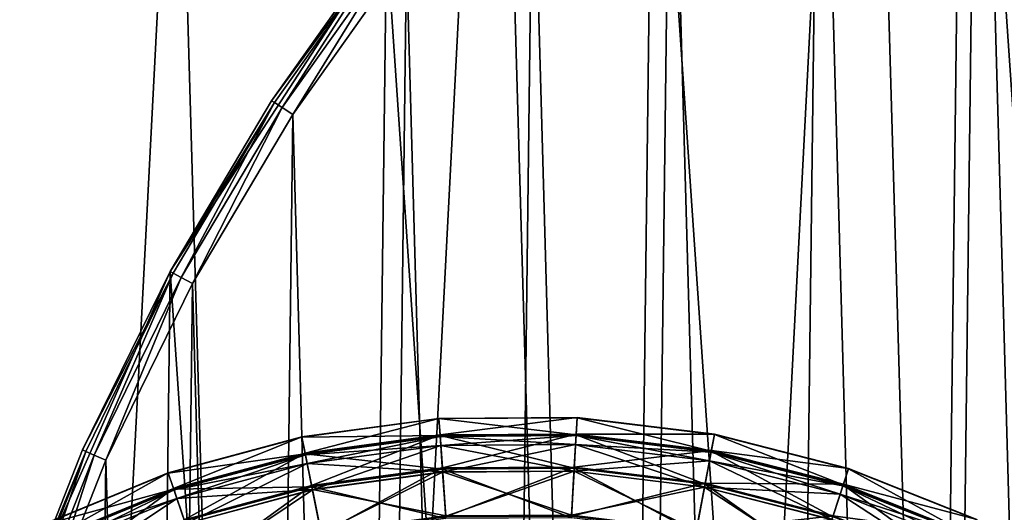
# Model space of a CAD drawing. Header units: millimetres. Extents: x 0 to 406, y 0 to 400.
# Tile 121 of 256: x 41 to 111, y 266 to 301. Entities that reach past the tile are written whole.
import ezdxf

# ---------------------------------------------------------------- set-up
doc = ezdxf.new("R2010")
doc.units = ezdxf.units.MM
doc.header["$LTSCALE"] = 25.4
doc.layers.get('0').update_dxf_attribs({"true_color": 0xff5454})

# ---------------------------------------------------------------- blocks, each defined once
blk = doc.blocks.new('KARO-10304.STL')
at = {"color": 250, "true_color": 0x262626}
mesh = blk.add_polyface(dxfattribs=at)
corners = [(-200.711, -21.837, 1474.427), (-197.395, 42.242, 1474.427), (-201.64, 10.336, 1474.427), (-194.634, -53.445, 1474.427), (-188.088, 73.053, 1474.427), (-183.565, -83.668, 1474.427), (-173.958, 101.973, 1474.427), (-167.791, -111.725, 1474.427), (-155.372, 128.251, 1474.427), (-147.721, -136.888, 1474.427), (-132.812, 151.208, 1474.427), (-123.874, -158.505, 1474.427), (-106.862, 170.248, 1474.427), (-96.869, -176.018, 1474.427), (-78.193, 184.88, 1474.427), (-67.404, -188.971, 1474.427), (-47.548, 194.723, 1474.427), (-36.243, -197.031, 1474.427), (-15.721, 199.522, 1474.427), (-4.192, -199.987, 1474.427), (16.463, 199.155, 1474.427), (27.918, -197.764, 1474.427), (48.172, 193.629, 1474.427), (59.255, -190.419, 1474.427), (78.584, 183.088, 1474.427), (89.008, -178.142, 1474.427), (106.911, 167.806, 1474.427), (116.407, -161.251, 1474.427), (132.42, 148.177, 1474.427), (140.741, -140.184, 1474.427), (154.449, 124.711, 1474.427), (161.381, -115.486, 1474.427), (172.43, 98.014, 1474.427), (177.792, -87.797, 1474.427), (185.895, 68.78, 1474.427), (189.548, -57.835, 1474.427), (194.496, 37.764, 1474.427), (196.347, -26.374, 1474.427), (198.01, 5.769, 1474.427)]
mesh.append_faces([[corners[k] for k in face] for face in [(0, 1, 2), (36, 37, 38)]], dxfattribs={"vtx0": -1, "color": 250})
mesh.append_faces([[corners[k] for k in face] for face in [(1, 3, 4), (4, 5, 6), (6, 7, 8), (8, 9, 10), (10, 11, 12), (12, 13, 14), (14, 15, 16), (16, 17, 18), (18, 19, 20), (20, 21, 22), (22, 23, 24), (24, 25, 26), (26, 27, 28), (28, 29, 30), (30, 31, 32), (32, 33, 34), (34, 35, 36)]], dxfattribs={"vtx0": -1, "vtx1": -1, "color": 250})
mesh.append_faces([[corners[k] for k in face] for face in [(1, 0, 3), (4, 3, 5), (6, 5, 7), (8, 7, 9), (10, 9, 11), (12, 11, 13), (14, 13, 15), (16, 15, 17), (18, 17, 19), (20, 19, 21), (22, 21, 23), (24, 23, 25), (26, 25, 27), (28, 27, 29), (30, 29, 31), (32, 31, 33), (34, 33, 35), (36, 35, 37)]], dxfattribs={"vtx0": -1, "vtx2": -1, "color": 250})
mesh = blk.add_polyface(dxfattribs=at)
corners = [(-197.395, 42.242, 1473.626), (-200.711, -21.837, 1473.626), (-201.64, 10.336, 1473.626), (-194.634, -53.445, 1473.626), (-188.088, 73.053, 1473.626), (-183.565, -83.668, 1473.626), (-173.958, 101.973, 1473.626), (-167.791, -111.725, 1473.626), (-155.372, 128.251, 1473.626), (-147.721, -136.888, 1473.626), (-132.812, 151.208, 1473.626), (-123.874, -158.505, 1473.626), (-106.862, 170.248, 1473.626), (-96.869, -176.018, 1473.626), (-78.193, 184.88, 1473.626), (-67.404, -188.971, 1473.626), (-47.548, 194.723, 1473.626), (-36.243, -197.031, 1473.626), (-15.721, 199.522, 1473.626), (-4.192, -199.987, 1473.626), (16.463, 199.155, 1473.626), (27.918, -197.764, 1473.626), (48.172, 193.629, 1473.626), (59.255, -190.419, 1473.626), (78.584, 183.088, 1473.626), (89.008, -178.142, 1473.626), (106.911, 167.806, 1473.626), (116.407, -161.251, 1473.626), (132.42, 148.177, 1473.626), (140.741, -140.184, 1473.626), (154.449, 124.711, 1473.626), (161.381, -115.486, 1473.626), (172.43, 98.014, 1473.626), (177.792, -87.797, 1473.626), (185.895, 68.78, 1473.626), (189.548, -57.835, 1473.626), (194.496, 37.764, 1473.626), (196.347, -26.374, 1473.626), (198.01, 5.769, 1473.626)]
mesh.append_faces([[corners[k] for k in face] for face in [(0, 1, 2), (37, 36, 38)]], dxfattribs={"vtx0": -1, "color": 250})
mesh.append_faces([[corners[k] for k in face] for face in [(1, 0, 3), (3, 4, 5), (5, 6, 7), (7, 8, 9), (9, 10, 11), (11, 12, 13), (13, 14, 15), (15, 16, 17), (17, 18, 19), (19, 20, 21), (21, 22, 23), (23, 24, 25), (25, 26, 27), (27, 28, 29), (29, 30, 31), (31, 32, 33), (33, 34, 35), (35, 36, 37)]], dxfattribs={"vtx0": -1, "vtx1": -1, "color": 250})
mesh.append_faces([[corners[k] for k in face] for face in [(3, 0, 4), (5, 4, 6), (7, 6, 8), (9, 8, 10), (11, 10, 12), (13, 12, 14), (15, 14, 16), (17, 16, 18), (19, 18, 20), (21, 20, 22), (23, 22, 24), (25, 24, 26), (27, 26, 28), (29, 28, 30), (31, 30, 32), (33, 32, 34), (35, 34, 36)]], dxfattribs={"vtx0": -1, "vtx2": -1, "color": 250})
mesh = blk.add_polyface(dxfattribs=at)
corners = [(-174.281, 30.2, 1474.427), (-174.974, -25.939, 1474.427), (-176.894, 2.158, 1474.427), (-168.572, -53.365, 1474.427), (-167.205, 57.46, 1474.427), (-157.853, -79.409, 1474.427), (-155.847, 83.232, 1474.427), (-143.095, -103.396, 1474.427), (-140.502, 106.847, 1474.427), (-124.681, -124.706, 1474.427), (-121.568, 127.696, 1474.427), (-103.087, -142.785, 1474.427), (-99.534, 145.237, 1474.427), (-78.872, -157.166, 1474.427), (-74.972, 159.017, 1474.427), (-52.664, -167.477, 1474.427), (-48.518, 168.678, 1474.427), (-25.142, -173.451, 1474.427), (-20.856, 173.971, 1474.427), (2.982, -174.932, 1474.427), (7.296, 174.758, 1474.427), (30.98, -171.882, 1474.427), (35.21, 171.019, 1474.427), (58.126, -164.381, 1474.427), (62.163, 162.85, 1474.427), (83.717, -152.622, 1474.427), (87.456, 150.464, 1474.427), (107.091, -136.911, 1474.427), (110.435, 134.18, 1474.427), (127.641, -117.653, 1474.427), (130.504, 114.422, 1474.427), (144.837, -95.349, 1474.427), (147.144, 91.7, 1474.427), (158.231, -70.575, 1474.427), (159.923, 66.603, 1474.427), (167.479, -43.973, 1474.427), (168.512, 39.781, 1474.427), (172.339, -16.232, 1474.427), (172.686, 11.929, 1474.427)]
mesh.append_faces([[corners[k] for k in face] for face in [(0, 1, 2), (37, 36, 38)]], dxfattribs={"vtx0": -1, "color": 250})
mesh.append_faces([[corners[k] for k in face] for face in [(1, 0, 3), (3, 4, 5), (5, 6, 7), (7, 8, 9), (9, 10, 11), (11, 12, 13), (13, 14, 15), (15, 16, 17), (17, 18, 19), (19, 20, 21), (21, 22, 23), (23, 24, 25), (25, 26, 27), (27, 28, 29), (29, 30, 31), (31, 32, 33), (33, 34, 35), (35, 36, 37)]], dxfattribs={"vtx0": -1, "vtx1": -1, "color": 250})
mesh.append_faces([[corners[k] for k in face] for face in [(3, 0, 4), (5, 4, 6), (7, 6, 8), (9, 8, 10), (11, 10, 12), (13, 12, 14), (15, 14, 16), (17, 16, 18), (19, 18, 20), (21, 20, 22), (23, 22, 24), (25, 24, 26), (27, 26, 28), (29, 28, 30), (31, 30, 32), (33, 32, 34), (35, 34, 36)]], dxfattribs={"vtx0": -1, "vtx2": -1, "color": 250})
mesh = blk.add_polyface(dxfattribs=at)
corners = [(-174.704, -11.806, 1494.427), (-174.36, 16.065, 1494.427), (-175.094, 2.136, 1494.427), (-173.194, -25.673, 1494.427), (-172.508, 29.89, 1494.427), (-170.572, -39.372, 1494.427), (-169.55, 43.521, 1494.427), (-166.857, -52.816, 1494.427), (-165.504, 56.869, 1494.427), (-162.072, -65.918, 1494.427), (-160.398, 69.849, 1494.427), (-156.249, -78.592, 1494.427), (-154.263, 82.376, 1494.427), (-149.424, -90.757, 1494.427), (-147.141, 94.368, 1494.427), (-141.643, -102.333, 1494.427), (-139.076, 105.748, 1494.427), (-132.956, -113.245, 1494.427), (-130.122, 116.443, 1494.427), (-123.418, -123.423, 1494.427), (-120.337, 126.383, 1494.427), (-113.093, -132.8, 1494.427), (-109.783, 135.502, 1494.427), (-102.046, -141.316, 1494.427), (-98.53, 143.743, 1494.427), (-90.35, -148.916, 1494.427), (-86.65, 151.052, 1494.427), (-78.081, -155.55, 1494.427), (-74.221, 157.382, 1494.427), (-65.317, -161.175, 1494.427), (-61.322, 162.69, 1494.427), (-52.142, -165.755, 1494.427), (-48.038, 166.943, 1494.427), (-38.642, -169.26, 1494.427), (-34.456, 170.114, 1494.427), (-24.903, -171.667, 1494.427), (-20.661, 172.182, 1494.427), (-11.015, -172.96, 1494.427), (-6.746, 173.132, 1494.427), (2.932, -173.132, 1494.427), (7.201, 172.96, 1494.427), (16.848, -172.182, 1494.427), (21.089, 171.667, 1494.427), (30.642, -170.114, 1494.427), (34.828, 169.26, 1494.427), (44.225, -166.943, 1494.427), (48.329, 165.755, 1494.427), (57.509, -162.69, 1494.427), (61.504, 161.175, 1494.427), (70.407, -157.382, 1494.427), (74.267, 155.55, 1494.427), (82.837, -151.052, 1494.427), (86.537, 148.916, 1494.427), (94.716, -143.743, 1494.427), (98.233, 141.316, 1494.427), (105.97, -135.502, 1494.427), (109.279, 132.8, 1494.427), (116.523, -126.383, 1494.427), (119.605, 123.423, 1494.427), (126.309, -116.443, 1494.427), (129.142, 113.245, 1494.427), (135.263, -105.748, 1494.427), (137.829, 102.333, 1494.427), (143.327, -94.368, 1494.427), (145.611, 90.757, 1494.427), (150.45, -82.376, 1494.427), (152.435, 78.592, 1494.427), (156.584, -69.849, 1494.427), (158.259, 65.918, 1494.427), (161.691, -56.869, 1494.427), (163.044, 52.816, 1494.427), (165.736, -43.521, 1494.427), (166.759, 39.372, 1494.427), (168.695, -29.89, 1494.427), (169.38, 25.673, 1494.427), (170.547, -16.065, 1494.427), (170.89, 11.806, 1494.427), (171.28, -2.136, 1494.427)]
mesh.append_faces([[corners[k] for k in face] for face in [(0, 1, 2), (76, 75, 77)]], dxfattribs={"vtx0": -1, "color": 250})
mesh.append_faces([[corners[k] for k in face] for face in [(1, 3, 4), (4, 5, 6), (6, 7, 8), (8, 9, 10), (10, 11, 12), (12, 13, 14), (14, 15, 16), (16, 17, 18), (18, 19, 20), (20, 21, 22), (22, 23, 24), (24, 25, 26), (26, 27, 28), (28, 29, 30), (30, 31, 32), (32, 33, 34), (34, 35, 36), (36, 37, 38), (38, 39, 40), (40, 41, 42), (42, 43, 44), (44, 45, 46), (46, 47, 48), (48, 49, 50), (50, 51, 52), (52, 53, 54), (54, 55, 56), (56, 57, 58), (58, 59, 60), (60, 61, 62), (62, 63, 64), (64, 65, 66), (66, 67, 68), (68, 69, 70), (70, 71, 72), (72, 73, 74), (74, 75, 76)]], dxfattribs={"vtx0": -1, "vtx1": -1, "color": 250})
mesh.append_faces([[corners[k] for k in face] for face in [(1, 0, 3), (4, 3, 5), (6, 5, 7), (8, 7, 9), (10, 9, 11), (12, 11, 13), (14, 13, 15), (16, 15, 17), (18, 17, 19), (20, 19, 21), (22, 21, 23), (24, 23, 25), (26, 25, 27), (28, 27, 29), (30, 29, 31), (32, 31, 33), (34, 33, 35), (36, 35, 37), (38, 37, 39), (40, 39, 41), (42, 41, 43), (44, 43, 45), (46, 45, 47), (48, 47, 49), (50, 49, 51), (52, 51, 53), (54, 53, 55), (56, 55, 57), (58, 57, 59), (60, 59, 61), (62, 61, 63), (64, 63, 65), (66, 65, 67), (68, 67, 69), (70, 69, 71), (72, 71, 73), (74, 73, 75)]], dxfattribs={"vtx0": -1, "vtx2": -1, "color": 250})
mesh = blk.add_polyface(dxfattribs=at)
corners = [(-140.502, 106.847, 1474.427), (-155.847, 83.232, 1474.427), (-148.65, 95.349, 1492.626)]
mesh.append_faces([[corners[k] for k in face] for face in [(0, 1, 2)]], dxfattribs={"color": 250})
mesh = blk.add_polyface(dxfattribs=at)
corners = [(-140.311, 106.7, 1493.526), (-148.65, 95.349, 1492.626), (-148.448, 95.217, 1493.526), (-140.502, 106.847, 1492.626)]
mesh.append_faces([[corners[k] for k in face] for face in [(0, 1, 2), (1, 0, 3)]], dxfattribs={"vtx0": -1, "color": 250})
mesh = blk.add_polyface(dxfattribs=at)
corners = [(-140.502, 106.847, 1474.427), (-148.65, 95.349, 1492.626), (-140.502, 106.847, 1492.626)]
mesh.append_faces([[corners[k] for k in face] for face in [(0, 1, 2)]], dxfattribs={"color": 250})
mesh = blk.add_polyface(dxfattribs=at)
corners = [(-147.896, 94.858, 1494.185), (-140.311, 106.7, 1493.526), (-148.448, 95.217, 1493.526), (-139.789, 106.298, 1494.185)]
mesh.append_faces([[corners[k] for k in face] for face in [(0, 1, 2), (1, 0, 3)]], dxfattribs={"vtx0": -1, "color": 250})
mesh = blk.add_polyface(dxfattribs=at)
corners = [(-147.141, 94.368, 1494.427), (-139.789, 106.298, 1494.185), (-147.896, 94.858, 1494.185), (-139.076, 105.748, 1494.427)]
mesh.append_faces([[corners[k] for k in face] for face in [(0, 1, 2), (1, 0, 3)]], dxfattribs={"vtx0": -1, "color": 250})
mesh = blk.add_polyface(dxfattribs=at)
corners = [(-148.448, 95.217, 1493.526), (-155.847, 83.232, 1492.626), (-155.635, 83.117, 1493.526), (-148.65, 95.349, 1492.626)]
mesh.append_faces([[corners[k] for k in face] for face in [(0, 1, 2), (1, 0, 3)]], dxfattribs={"vtx0": -1, "color": 250})
mesh = blk.add_polyface(dxfattribs=at)
corners = [(-148.65, 95.349, 1492.626), (-155.847, 83.232, 1474.427), (-155.847, 83.232, 1492.626)]
mesh.append_faces([[corners[k] for k in face] for face in [(0, 1, 2)]], dxfattribs={"color": 250})
mesh = blk.add_polyface(dxfattribs=at)
corners = [(-155.055, 82.804, 1494.185), (-148.448, 95.217, 1493.526), (-155.635, 83.117, 1493.526), (-147.896, 94.858, 1494.185)]
mesh.append_faces([[corners[k] for k in face] for face in [(0, 1, 2), (1, 0, 3)]], dxfattribs={"vtx0": -1, "color": 250})
mesh = blk.add_polyface(dxfattribs=at)
corners = [(-154.263, 82.376, 1494.427), (-147.896, 94.858, 1494.185), (-155.055, 82.804, 1494.185), (-147.141, 94.368, 1494.427)]
mesh.append_faces([[corners[k] for k in face] for face in [(0, 1, 2), (1, 0, 3)]], dxfattribs={"vtx0": -1, "color": 250})
mesh = blk.add_polyface(dxfattribs=at)
corners = [(-155.847, 83.232, 1474.427), (-167.205, 57.46, 1474.427), (-167.205, 57.46, 1492.626)]
mesh.append_faces([[corners[k] for k in face] for face in [(0, 1, 2)]], dxfattribs={"color": 250})
mesh = blk.add_polyface(dxfattribs=at)
corners = [(-155.847, 83.232, 1474.427), (-167.205, 57.46, 1492.626), (-162.045, 70.575, 1492.626)]
mesh.append_faces([[corners[k] for k in face] for face in [(0, 1, 2)]], dxfattribs={"color": 250})
mesh = blk.add_polyface(dxfattribs=at)
corners = [(-155.635, 83.117, 1493.526), (-162.045, 70.575, 1492.626), (-161.824, 70.477, 1493.526), (-155.847, 83.232, 1492.626)]
mesh.append_faces([[corners[k] for k in face] for face in [(0, 1, 2), (1, 0, 3)]], dxfattribs={"vtx0": -1, "color": 250})
mesh = blk.add_polyface(dxfattribs=at)
corners = [(-155.847, 83.232, 1474.427), (-162.045, 70.575, 1492.626), (-155.847, 83.232, 1492.626)]
mesh.append_faces([[corners[k] for k in face] for face in [(0, 1, 2)]], dxfattribs={"color": 250})
mesh = blk.add_polyface(dxfattribs=at)
corners = [(-161.221, 70.212, 1494.185), (-155.635, 83.117, 1493.526), (-161.824, 70.477, 1493.526), (-155.055, 82.804, 1494.185)]
mesh.append_faces([[corners[k] for k in face] for face in [(0, 1, 2), (1, 0, 3)]], dxfattribs={"vtx0": -1, "color": 250})
mesh = blk.add_polyface(dxfattribs=at)
corners = [(-160.398, 69.849, 1494.427), (-155.055, 82.804, 1494.185), (-161.221, 70.212, 1494.185), (-154.263, 82.376, 1494.427)]
mesh.append_faces([[corners[k] for k in face] for face in [(0, 1, 2), (1, 0, 3)]], dxfattribs={"vtx0": -1, "color": 250})
at = {"color": 7, "true_color": 0xffffff}
mesh = blk.add_polyface(dxfattribs=at)
corners = [(-146.274, 70.352, 109.164), (-136.788, 72.819, 99.465), (-146.506, 71.503, 99.465), (-136.705, 71.648, 109.164)]
mesh.append_faces([[corners[k] for k in face] for face in [(0, 1, 2), (1, 0, 3)]], dxfattribs={"vtx0": -1, "color": 7})
mesh = blk.add_polyface(dxfattribs=at)
corners = [(-146.506, 71.503, 99.465), (-136.787, 72.802, 89.696), (-146.502, 71.486, 89.696), (-136.788, 72.819, 99.465)]
mesh.append_faces([[corners[k] for k in face] for face in [(0, 1, 2), (1, 0, 3)]], dxfattribs={"vtx0": -1, "color": 7})
mesh = blk.add_polyface(dxfattribs=at)
corners = [(-146.502, 71.486, 89.696), (-136.702, 71.597, 80.001), (-146.264, 70.303, 80.001), (-136.787, 72.802, 89.696)]
mesh.append_faces([[corners[k] for k in face] for face in [(0, 1, 2), (1, 0, 3)]], dxfattribs={"vtx0": -1, "color": 7})
mesh = blk.add_polyface(dxfattribs=at)
corners = [(-136.705, 71.648, 109.164), (-126.982, 72.881, 99.465), (-136.788, 72.819, 99.465), (-127.05, 71.709, 109.164)]
mesh.append_faces([[corners[k] for k in face] for face in [(0, 1, 2), (1, 0, 3)]], dxfattribs={"vtx0": -1, "color": 7})
mesh = blk.add_polyface(dxfattribs=at)
corners = [(-136.788, 72.819, 99.465), (-126.983, 72.864, 89.696), (-136.787, 72.802, 89.696), (-126.982, 72.881, 99.465)]
mesh.append_faces([[corners[k] for k in face] for face in [(0, 1, 2), (1, 0, 3)]], dxfattribs={"vtx0": -1, "color": 7})
mesh = blk.add_polyface(dxfattribs=at)
corners = [(-136.787, 72.802, 89.696), (-127.052, 71.659, 80.001), (-136.702, 71.597, 80.001), (-126.983, 72.864, 89.696)]
mesh.append_faces([[corners[k] for k in face] for face in [(0, 1, 2), (1, 0, 3)]], dxfattribs={"vtx0": -1, "color": 7})
mesh = blk.add_polyface(dxfattribs=at)
corners = [(-126.983, 72.864, 89.696), (-117.475, 70.485, 80.001), (-127.052, 71.659, 80.001), (-117.251, 71.672, 89.696)]
mesh.append_faces([[corners[k] for k in face] for face in [(0, 1, 2), (1, 0, 3)]], dxfattribs={"vtx0": -1, "color": 7})
mesh = blk.add_polyface(dxfattribs=at)
corners = [(-127.05, 71.709, 109.164), (-117.248, 71.689, 99.465), (-126.982, 72.881, 99.465), (-117.465, 70.535, 109.164)]
mesh.append_faces([[corners[k] for k in face] for face in [(0, 1, 2), (1, 0, 3)]], dxfattribs={"vtx0": -1, "color": 7})
mesh = blk.add_polyface(dxfattribs=at)
corners = [(-126.982, 72.881, 99.465), (-117.251, 71.672, 89.696), (-126.983, 72.864, 89.696), (-117.248, 71.689, 99.465)]
mesh.append_faces([[corners[k] for k in face] for face in [(0, 1, 2), (1, 0, 3)]], dxfattribs={"vtx0": -1, "color": 7})
mesh = blk.add_polyface(dxfattribs=at)
corners = [(-155.598, 67.844, 109.164), (-146.506, 71.503, 99.465), (-155.975, 68.955, 99.465), (-146.274, 70.352, 109.164)]
mesh.append_faces([[corners[k] for k in face] for face in [(0, 1, 2), (1, 0, 3)]], dxfattribs={"vtx0": -1, "color": 7})
mesh = blk.add_polyface(dxfattribs=at)
corners = [(-155.975, 68.955, 99.465), (-146.502, 71.486, 89.696), (-155.97, 68.939, 89.696), (-146.506, 71.503, 99.465)]
mesh.append_faces([[corners[k] for k in face] for face in [(0, 1, 2), (1, 0, 3)]], dxfattribs={"vtx0": -1, "color": 7})
mesh = blk.add_polyface(dxfattribs=at)
corners = [(-155.97, 68.939, 89.696), (-146.264, 70.303, 80.001), (-155.582, 67.796, 80.001), (-146.502, 71.486, 89.696)]
mesh.append_faces([[corners[k] for k in face] for face in [(0, 1, 2), (1, 0, 3)]], dxfattribs={"vtx0": -1, "color": 7})
mesh = blk.add_polyface(dxfattribs=at)
corners = [(-145.811, 68.051, 118.647), (-136.705, 71.648, 109.164), (-146.274, 70.352, 109.164), (-136.54, 69.306, 118.647)]
mesh.append_faces([[corners[k] for k in face] for face in [(0, 1, 2), (1, 0, 3)]], dxfattribs={"vtx0": -1, "color": 7})
mesh = blk.add_polyface(dxfattribs=at)
corners = [(-146.264, 70.303, 80.001), (-136.534, 69.223, 70.526), (-145.794, 67.969, 70.526), (-136.702, 71.597, 80.001)]
mesh.append_faces([[corners[k] for k in face] for face in [(0, 1, 2), (1, 0, 3)]], dxfattribs={"vtx0": -1, "color": 7})
mesh = blk.add_polyface(dxfattribs=at)
corners = [(-136.653, 70.905, 104.682), (-146.252, 70.243, 94.682), (-136.698, 71.537, 94.682), (-146.127, 69.622, 104.682)]
mesh.append_faces([[corners[k] for k in face] for face in [(0, 1, 2), (1, 0, 3)]], dxfattribs={"vtx0": -1, "color": 7})
mesh = blk.add_polyface(dxfattribs=at)
corners = [(-136.698, 71.537, 94.682), (-146.126, 69.618, 84.683), (-136.653, 70.901, 84.683), (-146.252, 70.243, 94.682)]
mesh.append_faces([[corners[k] for k in face] for face in [(0, 1, 2), (1, 0, 3)]], dxfattribs={"vtx0": -1, "color": 7})
mesh = blk.add_polyface(dxfattribs=at)
corners = [(-136.54, 69.306, 118.647), (-127.05, 71.709, 109.164), (-136.705, 71.648, 109.164), (-127.185, 69.365, 118.647)]
mesh.append_faces([[corners[k] for k in face] for face in [(0, 1, 2), (1, 0, 3)]], dxfattribs={"vtx0": -1, "color": 7})
mesh = blk.add_polyface(dxfattribs=at)
corners = [(-136.702, 71.597, 80.001), (-127.19, 69.282, 70.526), (-136.534, 69.223, 70.526), (-127.052, 71.659, 80.001)]
mesh.append_faces([[corners[k] for k in face] for face in [(0, 1, 2), (1, 0, 3)]], dxfattribs={"vtx0": -1, "color": 7})
mesh = blk.add_polyface(dxfattribs=at)
corners = [(-127.093, 70.966, 104.682), (-136.698, 71.537, 94.682), (-127.056, 71.598, 94.682), (-136.653, 70.905, 104.682)]
mesh.append_faces([[corners[k] for k in face] for face in [(0, 1, 2), (1, 0, 3)]], dxfattribs={"vtx0": -1, "color": 7})
mesh = blk.add_polyface(dxfattribs=at)
corners = [(-127.056, 71.598, 94.682), (-136.653, 70.901, 84.683), (-127.093, 70.962, 84.683), (-136.698, 71.537, 94.682)]
mesh.append_faces([[corners[k] for k in face] for face in [(0, 1, 2), (1, 0, 3)]], dxfattribs={"vtx0": -1, "color": 7})
mesh = blk.add_polyface(dxfattribs=at)
corners = [(-127.052, 71.659, 80.001), (-117.915, 68.146, 70.526), (-127.19, 69.282, 70.526), (-117.475, 70.485, 80.001)]
mesh.append_faces([[corners[k] for k in face] for face in [(0, 1, 2), (1, 0, 3)]], dxfattribs={"vtx0": -1, "color": 7})
mesh = blk.add_polyface(dxfattribs=at)
corners = [(-127.185, 69.365, 118.647), (-117.465, 70.535, 109.164), (-127.05, 71.709, 109.164), (-117.899, 68.228, 118.647)]
mesh.append_faces([[corners[k] for k in face] for face in [(0, 1, 2), (1, 0, 3)]], dxfattribs={"vtx0": -1, "color": 7})
mesh = blk.add_polyface(dxfattribs=at)
corners = [(-117.603, 69.804, 104.682), (-127.056, 71.598, 94.682), (-117.486, 70.426, 94.682), (-127.093, 70.966, 104.682)]
mesh.append_faces([[corners[k] for k in face] for face in [(0, 1, 2), (1, 0, 3)]], dxfattribs={"vtx0": -1, "color": 7})
mesh = blk.add_polyface(dxfattribs=at)
corners = [(-117.486, 70.426, 94.682), (-127.093, 70.962, 84.683), (-117.604, 69.799, 84.683), (-127.056, 71.598, 94.682)]
mesh.append_faces([[corners[k] for k in face] for face in [(0, 1, 2), (1, 0, 3)]], dxfattribs={"vtx0": -1, "color": 7})
mesh = blk.add_polyface(dxfattribs=at)
corners = [(-117.251, 71.672, 89.696), (-108.125, 68.097, 80.001), (-117.475, 70.485, 80.001), (-107.752, 69.246, 89.696)]
mesh.append_faces([[corners[k] for k in face] for face in [(0, 1, 2), (1, 0, 3)]], dxfattribs={"vtx0": -1, "color": 7})
mesh = blk.add_polyface(dxfattribs=at)
corners = [(-117.465, 70.535, 109.164), (-107.747, 69.262, 99.465), (-117.248, 71.689, 99.465), (-108.11, 68.145, 109.164)]
mesh.append_faces([[corners[k] for k in face] for face in [(0, 1, 2), (1, 0, 3)]], dxfattribs={"vtx0": -1, "color": 7})
mesh = blk.add_polyface(dxfattribs=at)
corners = [(-117.248, 71.689, 99.465), (-107.752, 69.246, 89.696), (-117.251, 71.672, 89.696), (-107.747, 69.262, 99.465)]
mesh.append_faces([[corners[k] for k in face] for face in [(0, 1, 2), (1, 0, 3)]], dxfattribs={"vtx0": -1, "color": 7})
at = {"color": 250, "true_color": 0x262626}
mesh = blk.add_polyface(dxfattribs=at)
corners = [(-161.824, 70.477, 1493.526), (-167.205, 57.46, 1492.626), (-166.977, 57.381, 1493.526), (-162.045, 70.575, 1492.626)]
mesh.append_faces([[corners[k] for k in face] for face in [(0, 1, 2), (1, 0, 3)]], dxfattribs={"vtx0": -1, "color": 250})
at = {"color": 7, "true_color": 0xffffff}
mesh = blk.add_polyface(dxfattribs=at)
corners = [(-136.52, 69.016, 114.521), (-146.127, 69.622, 104.682), (-136.653, 70.905, 104.682), (-145.753, 67.766, 114.521)]
mesh.append_faces([[corners[k] for k in face] for face in [(0, 1, 2), (1, 0, 3)]], dxfattribs={"vtx0": -1, "color": 7})
mesh = blk.add_polyface(dxfattribs=at)
corners = [(-136.653, 70.901, 84.683), (-145.752, 67.757, 74.844), (-136.519, 69.007, 74.844), (-146.126, 69.618, 84.683)]
mesh.append_faces([[corners[k] for k in face] for face in [(0, 1, 2), (1, 0, 3)]], dxfattribs={"vtx0": -1, "color": 7})
mesh = blk.add_polyface(dxfattribs=at)
corners = [(-127.202, 69.075, 114.521), (-136.653, 70.905, 104.682), (-127.093, 70.966, 104.682), (-136.52, 69.016, 114.521)]
mesh.append_faces([[corners[k] for k in face] for face in [(0, 1, 2), (1, 0, 3)]], dxfattribs={"vtx0": -1, "color": 7})
mesh = blk.add_polyface(dxfattribs=at)
corners = [(-127.093, 70.962, 84.683), (-136.519, 69.007, 74.844), (-127.202, 69.067, 74.844), (-136.653, 70.901, 84.683)]
mesh.append_faces([[corners[k] for k in face] for face in [(0, 1, 2), (1, 0, 3)]], dxfattribs={"vtx0": -1, "color": 7})
mesh = blk.add_polyface(dxfattribs=at)
corners = [(-117.953, 67.942, 114.521), (-127.093, 70.966, 104.682), (-117.603, 69.804, 104.682), (-127.202, 69.075, 114.521)]
mesh.append_faces([[corners[k] for k in face] for face in [(0, 1, 2), (1, 0, 3)]], dxfattribs={"vtx0": -1, "color": 7})
mesh = blk.add_polyface(dxfattribs=at)
corners = [(-117.604, 69.799, 84.683), (-127.202, 69.067, 74.844), (-117.955, 67.934, 74.844), (-127.093, 70.962, 84.683)]
mesh.append_faces([[corners[k] for k in face] for face in [(0, 1, 2), (1, 0, 3)]], dxfattribs={"vtx0": -1, "color": 7})
mesh = blk.add_polyface(dxfattribs=at)
corners = [(-117.899, 68.228, 118.647), (-108.11, 68.145, 109.164), (-117.465, 70.535, 109.164), (-108.835, 65.913, 118.647)]
mesh.append_faces([[corners[k] for k in face] for face in [(0, 1, 2), (1, 0, 3)]], dxfattribs={"vtx0": -1, "color": 7})
at = {"color": 250, "true_color": 0x262626}
mesh = blk.add_polyface(dxfattribs=at)
corners = [(-166.354, 57.165, 1494.185), (-161.824, 70.477, 1493.526), (-166.977, 57.381, 1493.526), (-161.221, 70.212, 1494.185)]
mesh.append_faces([[corners[k] for k in face] for face in [(0, 1, 2), (1, 0, 3)]], dxfattribs={"vtx0": -1, "color": 250})
mesh = blk.add_polyface(dxfattribs=at)
corners = [(-165.504, 56.869, 1494.427), (-161.221, 70.212, 1494.185), (-166.354, 57.165, 1494.185), (-160.398, 69.849, 1494.427)]
mesh.append_faces([[corners[k] for k in face] for face in [(0, 1, 2), (1, 0, 3)]], dxfattribs={"vtx0": -1, "color": 250})
at = {"color": 7, "true_color": 0xffffff}
mesh = blk.add_polyface(dxfattribs=at)
corners = [(-154.845, 65.62, 118.647), (-146.274, 70.352, 109.164), (-155.598, 67.844, 109.164), (-145.811, 68.051, 118.647)]
mesh.append_faces([[corners[k] for k in face] for face in [(0, 1, 2), (1, 0, 3)]], dxfattribs={"vtx0": -1, "color": 7})
mesh = blk.add_polyface(dxfattribs=at)
corners = [(-155.582, 67.796, 80.001), (-145.794, 67.969, 70.526), (-154.818, 65.542, 70.526), (-146.264, 70.303, 80.001)]
mesh.append_faces([[corners[k] for k in face] for face in [(0, 1, 2), (1, 0, 3)]], dxfattribs={"vtx0": -1, "color": 7})
mesh = blk.add_polyface(dxfattribs=at)
corners = [(-146.127, 69.622, 104.682), (-155.563, 67.738, 94.682), (-146.252, 70.243, 94.682), (-155.359, 67.139, 104.682)]
mesh.append_faces([[corners[k] for k in face] for face in [(0, 1, 2), (1, 0, 3)]], dxfattribs={"vtx0": -1, "color": 7})
mesh = blk.add_polyface(dxfattribs=at)
corners = [(-146.252, 70.243, 94.682), (-155.358, 67.135, 84.683), (-146.126, 69.618, 84.683), (-155.563, 67.738, 94.682)]
mesh.append_faces([[corners[k] for k in face] for face in [(0, 1, 2), (1, 0, 3)]], dxfattribs={"vtx0": -1, "color": 7})
mesh = blk.add_polyface(dxfattribs=at)
corners = [(-117.475, 70.485, 80.001), (-108.861, 65.833, 70.526), (-117.915, 68.146, 70.526), (-108.125, 68.097, 80.001)]
mesh.append_faces([[corners[k] for k in face] for face in [(0, 1, 2), (1, 0, 3)]], dxfattribs={"vtx0": -1, "color": 7})
mesh = blk.add_polyface(dxfattribs=at)
corners = [(-108.144, 68.04, 94.682), (-117.604, 69.799, 84.683), (-108.341, 67.433, 84.683), (-117.486, 70.426, 94.682)]
mesh.append_faces([[corners[k] for k in face] for face in [(0, 1, 2), (1, 0, 3)]], dxfattribs={"vtx0": -1, "color": 7})
mesh = blk.add_polyface(dxfattribs=at)
corners = [(-108.34, 67.437, 104.682), (-117.486, 70.426, 94.682), (-108.144, 68.04, 94.682), (-117.603, 69.804, 104.682)]
mesh.append_faces([[corners[k] for k in face] for face in [(0, 1, 2), (1, 0, 3)]], dxfattribs={"vtx0": -1, "color": 7})
mesh = blk.add_polyface(dxfattribs=at)
corners = [(-145.753, 67.766, 114.521), (-155.359, 67.139, 104.682), (-146.127, 69.622, 104.682), (-154.751, 65.345, 114.521)]
mesh.append_faces([[corners[k] for k in face] for face in [(0, 1, 2), (1, 0, 3)]], dxfattribs={"vtx0": -1, "color": 7})
mesh = blk.add_polyface(dxfattribs=at)
corners = [(-146.126, 69.618, 84.683), (-154.749, 65.337, 74.844), (-145.752, 67.757, 74.844), (-155.358, 67.135, 84.683)]
mesh.append_faces([[corners[k] for k in face] for face in [(0, 1, 2), (1, 0, 3)]], dxfattribs={"vtx0": -1, "color": 7})
mesh = blk.add_polyface(dxfattribs=at)
corners = [(-145.123, 64.634, 127.774), (-136.54, 69.306, 118.647), (-145.811, 68.051, 118.647), (-136.295, 65.829, 127.774)]
mesh.append_faces([[corners[k] for k in face] for face in [(0, 1, 2), (1, 0, 3)]], dxfattribs={"vtx0": -1, "color": 7})
mesh = blk.add_polyface(dxfattribs=at)
corners = [(-145.794, 67.969, 70.526), (-136.287, 65.714, 61.412), (-145.1, 64.521, 61.412), (-136.534, 69.223, 70.526)]
mesh.append_faces([[corners[k] for k in face] for face in [(0, 1, 2), (1, 0, 3)]], dxfattribs={"vtx0": -1, "color": 7})
mesh = blk.add_polyface(dxfattribs=at)
corners = [(-136.295, 65.829, 127.774), (-127.185, 69.365, 118.647), (-136.54, 69.306, 118.647), (-127.386, 65.885, 127.774)]
mesh.append_faces([[corners[k] for k in face] for face in [(0, 1, 2), (1, 0, 3)]], dxfattribs={"vtx0": -1, "color": 7})
mesh = blk.add_polyface(dxfattribs=at)
corners = [(-136.534, 69.223, 70.526), (-127.393, 65.771, 61.412), (-136.287, 65.714, 61.412), (-127.19, 69.282, 70.526)]
mesh.append_faces([[corners[k] for k in face] for face in [(0, 1, 2), (1, 0, 3)]], dxfattribs={"vtx0": -1, "color": 7})
mesh = blk.add_polyface(dxfattribs=at)
corners = [(-127.19, 69.282, 70.526), (-118.565, 64.689, 61.412), (-127.393, 65.771, 61.412), (-117.915, 68.146, 70.526)]
mesh.append_faces([[corners[k] for k in face] for face in [(0, 1, 2), (1, 0, 3)]], dxfattribs={"vtx0": -1, "color": 7})
mesh = blk.add_polyface(dxfattribs=at)
corners = [(-127.386, 65.885, 127.774), (-117.899, 68.228, 118.647), (-127.185, 69.365, 118.647), (-118.544, 64.802, 127.774)]
mesh.append_faces([[corners[k] for k in face] for face in [(0, 1, 2), (1, 0, 3)]], dxfattribs={"vtx0": -1, "color": 7})
mesh = blk.add_polyface(dxfattribs=at)
corners = [(-108.341, 67.433, 84.683), (-117.955, 67.934, 74.844), (-108.928, 65.628, 74.844), (-117.604, 69.799, 84.683)]
mesh.append_faces([[corners[k] for k in face] for face in [(0, 1, 2), (1, 0, 3)]], dxfattribs={"vtx0": -1, "color": 7})
mesh = blk.add_polyface(dxfattribs=at)
corners = [(-108.925, 65.636, 114.521), (-117.603, 69.804, 104.682), (-108.34, 67.437, 104.682), (-117.953, 67.942, 114.521)]
mesh.append_faces([[corners[k] for k in face] for face in [(0, 1, 2), (1, 0, 3)]], dxfattribs={"vtx0": -1, "color": 7})
mesh = blk.add_polyface(dxfattribs=at)
corners = [(-107.752, 69.246, 89.696), (-99.158, 64.533, 80.001), (-108.125, 68.097, 80.001), (-98.641, 65.624, 89.696)]
mesh.append_faces([[corners[k] for k in face] for face in [(0, 1, 2), (1, 0, 3)]], dxfattribs={"vtx0": -1, "color": 7})
mesh = blk.add_polyface(dxfattribs=at)
corners = [(-108.11, 68.145, 109.164), (-98.634, 65.639, 99.465), (-107.747, 69.262, 99.465), (-99.137, 64.578, 109.164)]
mesh.append_faces([[corners[k] for k in face] for face in [(0, 1, 2), (1, 0, 3)]], dxfattribs={"vtx0": -1, "color": 7})
mesh = blk.add_polyface(dxfattribs=at)
corners = [(-107.747, 69.262, 99.465), (-98.641, 65.624, 89.696), (-107.752, 69.246, 89.696), (-98.634, 65.639, 99.465)]
mesh.append_faces([[corners[k] for k in face] for face in [(0, 1, 2), (1, 0, 3)]], dxfattribs={"vtx0": -1, "color": 7})
mesh = blk.add_polyface(dxfattribs=at)
corners = [(-164.526, 64.163, 109.164), (-155.975, 68.955, 99.465), (-165.042, 65.218, 99.465), (-155.598, 67.844, 109.164)]
mesh.append_faces([[corners[k] for k in face] for face in [(0, 1, 2), (1, 0, 3)]], dxfattribs={"vtx0": -1, "color": 7})
mesh = blk.add_polyface(dxfattribs=at)
corners = [(-165.042, 65.218, 99.465), (-155.97, 68.939, 89.696), (-165.034, 65.202, 89.696), (-155.975, 68.955, 99.465)]
mesh.append_faces([[corners[k] for k in face] for face in [(0, 1, 2), (1, 0, 3)]], dxfattribs={"vtx0": -1, "color": 7})
mesh = blk.add_polyface(dxfattribs=at)
corners = [(-165.034, 65.202, 89.696), (-155.582, 67.796, 80.001), (-164.503, 64.118, 80.001), (-155.97, 68.939, 89.696)]
mesh.append_faces([[corners[k] for k in face] for face in [(0, 1, 2), (1, 0, 3)]], dxfattribs={"vtx0": -1, "color": 7})
mesh = blk.add_polyface(dxfattribs=at)
corners = [(-136.3, 65.9, 124.041), (-145.753, 67.766, 114.521), (-136.52, 69.016, 114.521), (-145.137, 64.703, 124.041)]
mesh.append_faces([[corners[k] for k in face] for face in [(0, 1, 2), (1, 0, 3)]], dxfattribs={"vtx0": -1, "color": 7})
mesh = blk.add_polyface(dxfattribs=at)
corners = [(-136.519, 69.007, 74.844), (-145.134, 64.691, 65.325), (-136.299, 65.887, 65.325), (-145.752, 67.757, 74.844)]
mesh.append_faces([[corners[k] for k in face] for face in [(0, 1, 2), (1, 0, 3)]], dxfattribs={"vtx0": -1, "color": 7})
mesh = blk.add_polyface(dxfattribs=at)
corners = [(-127.382, 65.956, 124.041), (-136.52, 69.016, 114.521), (-127.202, 69.075, 114.521), (-136.3, 65.9, 124.041)]
mesh.append_faces([[corners[k] for k in face] for face in [(0, 1, 2), (1, 0, 3)]], dxfattribs={"vtx0": -1, "color": 7})
mesh = blk.add_polyface(dxfattribs=at)
corners = [(-127.202, 69.067, 74.844), (-136.299, 65.887, 65.325), (-127.383, 65.944, 65.325), (-136.519, 69.007, 74.844)]
mesh.append_faces([[corners[k] for k in face] for face in [(0, 1, 2), (1, 0, 3)]], dxfattribs={"vtx0": -1, "color": 7})
mesh = blk.add_polyface(dxfattribs=at)
corners = [(-117.955, 67.934, 74.844), (-127.383, 65.944, 65.325), (-118.533, 64.86, 65.325), (-127.202, 69.067, 74.844)]
mesh.append_faces([[corners[k] for k in face] for face in [(0, 1, 2), (1, 0, 3)]], dxfattribs={"vtx0": -1, "color": 7})
mesh = blk.add_polyface(dxfattribs=at)
corners = [(-118.531, 64.872, 124.041), (-127.202, 69.075, 114.521), (-117.953, 67.942, 114.521), (-127.382, 65.956, 124.041)]
mesh.append_faces([[corners[k] for k in face] for face in [(0, 1, 2), (1, 0, 3)]], dxfattribs={"vtx0": -1, "color": 7})
mesh = blk.add_polyface(dxfattribs=at)
corners = [(-163.494, 62.055, 118.647), (-155.598, 67.844, 109.164), (-164.526, 64.163, 109.164), (-154.845, 65.62, 118.647)]
mesh.append_faces([[corners[k] for k in face] for face in [(0, 1, 2), (1, 0, 3)]], dxfattribs={"vtx0": -1, "color": 7})
mesh = blk.add_polyface(dxfattribs=at)
corners = [(-164.503, 64.118, 80.001), (-154.818, 65.542, 70.526), (-163.457, 61.98, 70.526), (-155.582, 67.796, 80.001)]
mesh.append_faces([[corners[k] for k in face] for face in [(0, 1, 2), (1, 0, 3)]], dxfattribs={"vtx0": -1, "color": 7})
mesh = blk.add_polyface(dxfattribs=at)
corners = [(-155.563, 67.738, 94.682), (-164.196, 63.491, 84.683), (-155.358, 67.135, 84.683), (-164.477, 64.063, 94.682)]
mesh.append_faces([[corners[k] for k in face] for face in [(0, 1, 2), (1, 0, 3)]], dxfattribs={"vtx0": -1, "color": 7})
mesh = blk.add_polyface(dxfattribs=at)
corners = [(-155.359, 67.139, 104.682), (-164.477, 64.063, 94.682), (-155.563, 67.738, 94.682), (-164.198, 63.495, 104.682)]
mesh.append_faces([[corners[k] for k in face] for face in [(0, 1, 2), (1, 0, 3)]], dxfattribs={"vtx0": -1, "color": 7})
mesh = blk.add_polyface(dxfattribs=at)
corners = [(-153.725, 62.319, 127.774), (-145.811, 68.051, 118.647), (-154.845, 65.62, 118.647), (-145.123, 64.634, 127.774)]
mesh.append_faces([[corners[k] for k in face] for face in [(0, 1, 2), (1, 0, 3)]], dxfattribs={"vtx0": -1, "color": 7})
mesh = blk.add_polyface(dxfattribs=at)
corners = [(-154.818, 65.542, 70.526), (-145.1, 64.521, 61.412), (-153.688, 62.21, 61.412), (-145.794, 67.969, 70.526)]
mesh.append_faces([[corners[k] for k in face] for face in [(0, 1, 2), (1, 0, 3)]], dxfattribs={"vtx0": -1, "color": 7})
mesh = blk.add_polyface(dxfattribs=at)
corners = [(-145.137, 64.703, 124.041), (-154.751, 65.345, 114.521), (-145.753, 67.766, 114.521), (-153.748, 62.386, 124.041)]
mesh.append_faces([[corners[k] for k in face] for face in [(0, 1, 2), (1, 0, 3)]], dxfattribs={"vtx0": -1, "color": 7})
mesh = blk.add_polyface(dxfattribs=at)
corners = [(-145.752, 67.757, 74.844), (-153.744, 62.374, 65.325), (-145.134, 64.691, 65.325), (-154.749, 65.337, 74.844)]
mesh.append_faces([[corners[k] for k in face] for face in [(0, 1, 2), (1, 0, 3)]], dxfattribs={"vtx0": -1, "color": 7})
mesh = blk.add_polyface(dxfattribs=at)
corners = [(-117.915, 68.146, 70.526), (-109.948, 62.488, 61.412), (-118.565, 64.689, 61.412), (-108.861, 65.833, 70.526)]
mesh.append_faces([[corners[k] for k in face] for face in [(0, 1, 2), (1, 0, 3)]], dxfattribs={"vtx0": -1, "color": 7})
mesh = blk.add_polyface(dxfattribs=at)
corners = [(-118.544, 64.802, 127.774), (-108.835, 65.913, 118.647), (-117.899, 68.228, 118.647), (-109.913, 62.598, 127.774)]
mesh.append_faces([[corners[k] for k in face] for face in [(0, 1, 2), (1, 0, 3)]], dxfattribs={"vtx0": -1, "color": 7})
mesh = blk.add_polyface(dxfattribs=at)
corners = [(-108.928, 65.628, 74.844), (-118.533, 64.86, 65.325), (-109.895, 62.653, 65.325), (-117.955, 67.934, 74.844)]
mesh.append_faces([[corners[k] for k in face] for face in [(0, 1, 2), (1, 0, 3)]], dxfattribs={"vtx0": -1, "color": 7})
mesh = blk.add_polyface(dxfattribs=at)
corners = [(-109.891, 62.665, 124.041), (-117.953, 67.942, 114.521), (-108.925, 65.636, 114.521), (-118.531, 64.872, 124.041)]
mesh.append_faces([[corners[k] for k in face] for face in [(0, 1, 2), (1, 0, 3)]], dxfattribs={"vtx0": -1, "color": 7})
mesh = blk.add_polyface(dxfattribs=at)
corners = [(-108.125, 68.097, 80.001), (-100.177, 62.382, 70.526), (-108.861, 65.833, 70.526), (-99.158, 64.533, 80.001)]
mesh.append_faces([[corners[k] for k in face] for face in [(0, 1, 2), (1, 0, 3)]], dxfattribs={"vtx0": -1, "color": 7})
mesh = blk.add_polyface(dxfattribs=at)
corners = [(-108.835, 65.913, 118.647), (-99.137, 64.578, 109.164), (-108.11, 68.145, 109.164), (-100.142, 62.457, 118.647)]
mesh.append_faces([[corners[k] for k in face] for face in [(0, 1, 2), (1, 0, 3)]], dxfattribs={"vtx0": -1, "color": 7})
mesh = blk.add_polyface(dxfattribs=at)
corners = [(-99.184, 64.478, 94.682), (-108.341, 67.433, 84.683), (-99.457, 63.902, 84.683), (-108.144, 68.04, 94.682)]
mesh.append_faces([[corners[k] for k in face] for face in [(0, 1, 2), (1, 0, 3)]], dxfattribs={"vtx0": -1, "color": 7})
mesh = blk.add_polyface(dxfattribs=at)
corners = [(-99.455, 63.906, 104.682), (-108.144, 68.04, 94.682), (-99.184, 64.478, 94.682), (-108.34, 67.437, 104.682)]
mesh.append_faces([[corners[k] for k in face] for face in [(0, 1, 2), (1, 0, 3)]], dxfattribs={"vtx0": -1, "color": 7})
mesh = blk.add_polyface(dxfattribs=at)
corners = [(-154.751, 65.345, 114.521), (-164.198, 63.495, 104.682), (-155.359, 67.139, 104.682), (-163.366, 61.793, 114.521)]
mesh.append_faces([[corners[k] for k in face] for face in [(0, 1, 2), (1, 0, 3)]], dxfattribs={"vtx0": -1, "color": 7})
mesh = blk.add_polyface(dxfattribs=at)
corners = [(-155.358, 67.135, 84.683), (-163.362, 61.786, 74.844), (-154.749, 65.337, 74.844), (-164.196, 63.491, 84.683)]
mesh.append_faces([[corners[k] for k in face] for face in [(0, 1, 2), (1, 0, 3)]], dxfattribs={"vtx0": -1, "color": 7})
mesh = blk.add_polyface(dxfattribs=at)
corners = [(-99.457, 63.902, 84.683), (-108.928, 65.628, 74.844), (-100.27, 62.187, 74.844), (-108.341, 67.433, 84.683)]
mesh.append_faces([[corners[k] for k in face] for face in [(0, 1, 2), (1, 0, 3)]], dxfattribs={"vtx0": -1, "color": 7})
mesh = blk.add_polyface(dxfattribs=at)
corners = [(-100.266, 62.194, 114.521), (-108.34, 67.437, 104.682), (-99.455, 63.906, 104.682), (-108.925, 65.636, 114.521)]
mesh.append_faces([[corners[k] for k in face] for face in [(0, 1, 2), (1, 0, 3)]], dxfattribs={"vtx0": -1, "color": 7})

msp = doc.modelspace()

# ---------------------------------------------------------------- block references
at = {"color": 0}
msp.add_blockref('KARO-10304.STL', (207.872, 199.987, -14.788), dxfattribs=at)

doc.saveas('drawing.dxf')
